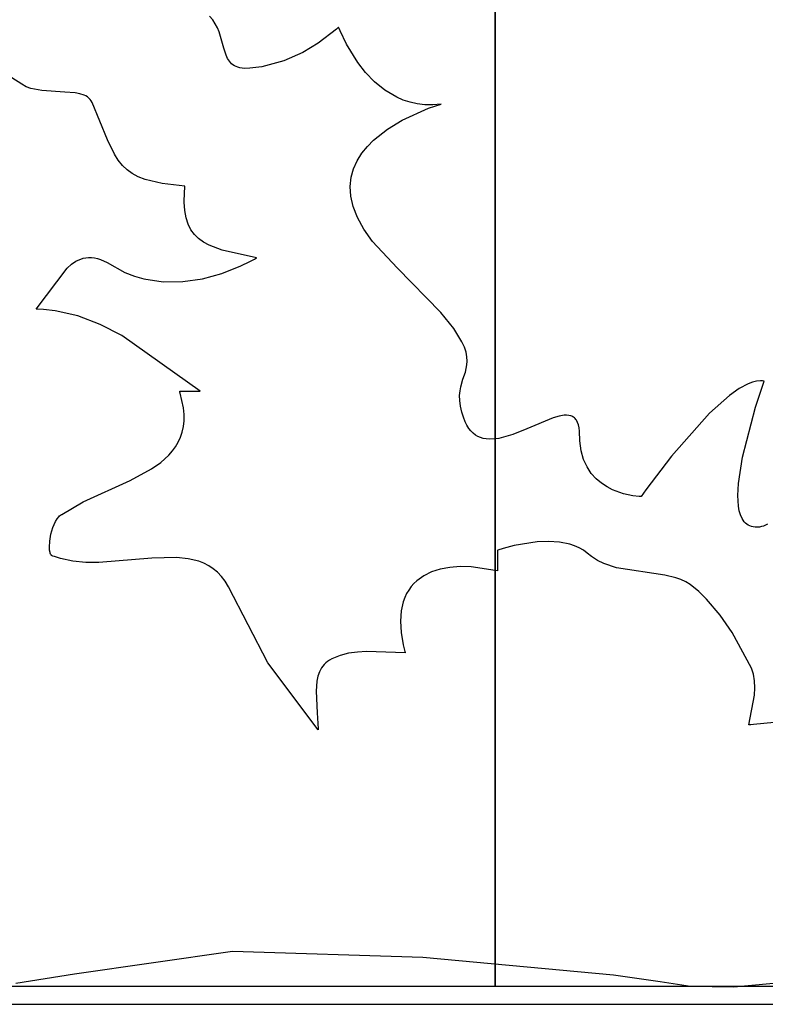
# Model space of a CAD drawing. Extents: x -1.87 to 2.02, y -1.45 to 3.07.
# Tile 44 of 59: x 0 to 1.01, y -1.45 to -0.11. Entities that reach past the tile are written whole.
import ezdxf

# ---------------------------------------------------------------- set-up
doc = ezdxf.new("R2010")
doc.units = 0

msp = doc.modelspace()

# ---------------------------------------------------------------- linework, layer by layer
at = {"layer": 'Layer 1', "color": 7, "linetype": 'CONTINUOUS'}
for p, q in [((0.643854, 1.7265), (0.643854, -1.030303)), ((0.643854, -0.714428), (0.643854, 1.298767)), ((0.261274, -0.115035), (0.25701, -0.110135)), ((0.264752, -0.120219), (0.261274, -0.115035)), ((0.267568, -0.125611), (0.264752, -0.120219)), ((0.269849, -0.131135), (0.267568, -0.125611)), ((0.276109, -0.153048), (0.269849, -0.131135)), ((0.429033, -0.127318), (0.404066, -0.146523)), ((0.431254, -0.12525), (0.429033, -0.127318)), ((0.431704, -0.124812), (0.431254, -0.12525)), ((0.431746, -0.124771), (0.431704, -0.124812)), ((0.431756, -0.12476), (0.431746, -0.124771)), ((0.431759, -0.124758), (0.431756, -0.12476)), ((0.43176, -0.124757), (0.431759, -0.124757)), ((0.431759, -0.124757), (0.431759, -0.124758)), ((0.431761, -0.12476), (0.43176, -0.124757)), ((0.43176, -0.124757), (0.43176, -0.124757)), ((0.43176, -0.124757), (0.43176, -0.124757)), ((0.431767, -0.124778), (0.431761, -0.12476)), ((0.432042, -0.125527), (0.431767, -0.124778)), ((0.433797, -0.12994), (0.432042, -0.125527)), ((0.442271, -0.147806), (0.433797, -0.12994)), ((0.404066, -0.146523), (0.383101, -0.158896)), ((0.279272, -0.162837), (0.276109, -0.153048)), ((0.383101, -0.158896), (0.357368, -0.170228)), ((0.457642, -0.172729), (0.442271, -0.147806)), ((0.281298, -0.167176), (0.279272, -0.162837)), ((0.283788, -0.171043), (0.281298, -0.167176)), ((0.285246, -0.172776), (0.283788, -0.171043)), ((0.286867, -0.174363), (0.285246, -0.172776)), ((0.357368, -0.170228), (0.327536, -0.178353)), ((0.468018, -0.185962), (0.457642, -0.172729)), ((0.002529, -0.202089), (-0.029668, -0.181881)), ((0.288666, -0.175794), (0.286867, -0.174363)), ((0.290659, -0.17706), (0.288666, -0.175794)), ((0.292862, -0.178152), (0.290659, -0.17706)), ((0.295289, -0.17906), (0.292862, -0.178152)), ((0.297958, -0.179775), (0.295289, -0.17906)), ((0.30408, -0.180587), (0.297958, -0.179775)), ((0.311353, -0.180512), (0.30408, -0.180587)), ((0.327536, -0.178353), (0.311353, -0.180512)), ((0.480244, -0.19871), (0.468018, -0.185962)), ((0.494361, -0.210223), (0.480244, -0.19871)), ((0.008451, -0.205373), (0.002529, -0.202089)), ((0.015049, -0.20781), (0.008451, -0.205373)), ((0.029709, -0.21071), (0.015049, -0.20781)), ((0.060903, -0.212585), (0.029709, -0.21071)), ((0.075165, -0.213833), (0.060903, -0.212585)), ((0.51041, -0.219752), (0.494361, -0.210223)), ((0.081465, -0.215032), (0.075165, -0.213833)), ((0.087023, -0.216803), (0.081465, -0.215032)), ((0.089479, -0.217948), (0.087023, -0.216803)), ((0.091695, -0.219289), (0.089479, -0.217948)), ((0.093655, -0.220844), (0.091695, -0.219289)), ((0.095341, -0.222631), (0.093655, -0.220844)), ((0.096734, -0.224667), (0.095341, -0.222631)), ((0.097817, -0.226971), (0.096734, -0.224667)), ((0.519172, -0.223538), (0.51041, -0.219752)), ((0.528434, -0.226546), (0.519172, -0.223538)), ((0.538199, -0.228684), (0.528434, -0.226546)), ((0.118513, -0.277361), (0.097817, -0.226971)), ((0.517883, -0.250656), (0.553362, -0.234676)), ((0.548473, -0.229857), (0.538199, -0.228684)), ((0.559262, -0.229971), (0.548473, -0.229857)), ((0.553362, -0.234676), (0.570516, -0.228959)), ((0.570571, -0.228934), (0.559262, -0.229971)), ((0.570516, -0.228959), (0.570638, -0.228926)), ((0.570649, -0.228923), (0.570571, -0.228934)), ((0.570638, -0.228926), (0.570648, -0.228923)), ((0.570648, -0.228923), (0.570649, -0.228923)), ((0.570649, -0.228923), (0.570649, -0.228923)), ((0.497959, -0.262729), (0.517883, -0.250656)), ((0.479077, -0.277649), (0.497959, -0.262729)), ((0.128223, -0.296832), (0.118513, -0.277361)), ((0.470612, -0.286206), (0.479077, -0.277649)), ((0.463111, -0.295509), (0.470612, -0.286206)), ((0.133357, -0.304869), (0.128223, -0.296832)), ((0.138939, -0.311876), (0.133357, -0.304869)), ((0.451935, -0.316404), (0.456807, -0.305572)), ((0.456807, -0.305572), (0.463111, -0.295509)), ((0.145165, -0.317929), (0.138939, -0.311876)), ((0.152231, -0.323106), (0.145165, -0.317929)), ((0.44873, -0.328019), (0.451935, -0.316404)), ((0.160336, -0.327482), (0.152231, -0.323106)), ((0.169674, -0.331133), (0.160336, -0.327482)), ((0.192841, -0.33657), (0.169674, -0.331133)), ((0.447425, -0.340427), (0.44873, -0.328019)), ((0.223303, -0.340027), (0.192841, -0.33657)), ((0.222796, -0.348779), (0.223275, -0.341755)), ((0.223275, -0.341755), (0.223353, -0.340847)), ((0.223424, -0.340048), (0.223303, -0.340027)), ((0.223353, -0.340847), (0.223393, -0.340391)), ((0.223393, -0.340391), (0.223414, -0.340162)), ((0.223414, -0.340162), (0.223424, -0.340048)), ((0.448255, -0.35364), (0.447425, -0.340427)), ((0.2226, -0.361617), (0.222796, -0.348779)), ((0.451454, -0.367671), (0.448255, -0.35364)), ((0.223411, -0.372943), (0.2226, -0.361617)), ((0.225217, -0.382877), (0.223411, -0.372943)), ((0.457257, -0.382531), (0.451454, -0.367671)), ((0.228007, -0.391539), (0.225217, -0.382877)), ((0.465897, -0.398231), (0.457257, -0.382531)), ((0.231771, -0.39905), (0.228007, -0.391539)), ((0.236498, -0.405528), (0.231771, -0.39905)), ((0.47761, -0.414784), (0.465897, -0.398231)), ((0.242177, -0.411096), (0.236498, -0.405528)), ((0.248796, -0.415872), (0.242177, -0.411096)), ((0.256345, -0.419976), (0.248796, -0.415872)), ((0.274189, -0.426653), (0.256345, -0.419976)), ((0.511116, -0.450462), (0.47761, -0.414784)), ((0.079215, -0.440067), (0.082544, -0.438721)), ((0.082544, -0.438721), (0.085981, -0.437697)), ((0.085981, -0.437697), (0.089531, -0.437016)), ((0.089531, -0.437016), (0.093203, -0.4367)), ((0.093203, -0.4367), (0.097003, -0.436767)), ((0.097003, -0.436767), (0.100938, -0.43724)), ((0.100938, -0.43724), (0.105015, -0.438137)), ((0.105015, -0.438137), (0.10924, -0.439481)), ((0.10924, -0.439481), (0.118163, -0.443587)), ((0.320555, -0.437238), (0.274189, -0.426653)), ((0.311643, -0.442065), (0.317724, -0.438862)), ((0.317724, -0.438862), (0.319231, -0.43804)), ((0.319231, -0.43804), (0.319983, -0.437626)), ((0.319983, -0.437626), (0.320359, -0.437418)), ((0.320359, -0.437418), (0.320546, -0.437314)), ((0.320546, -0.437314), (0.32064, -0.437262)), ((0.32064, -0.437262), (0.320555, -0.437238)), ((0.022077, -0.506655), (0.063947, -0.450927)), ((0.063947, -0.450927), (0.069806, -0.44584)), ((0.069806, -0.44584), (0.075987, -0.441716)), ((0.075987, -0.441716), (0.079215, -0.440067)), ((0.118163, -0.443587), (0.1424, -0.456901)), ((0.273725, -0.458147), (0.299254, -0.448052)), ((0.299254, -0.448052), (0.311643, -0.442065)), ((0.570277, -0.510971), (0.511116, -0.450462)), ((0.1424, -0.456901), (0.155087, -0.461806)), ((0.155087, -0.461806), (0.16799, -0.465503)), ((0.16799, -0.465503), (0.194267, -0.469491)), ((0.220882, -0.469304), (0.247484, -0.465377)), ((0.247484, -0.465377), (0.273725, -0.458147)), ((0.194267, -0.469491), (0.220882, -0.469304)), ((0.022051, -0.506702), (0.022077, -0.506655)), ((0.022176, -0.506702), (0.022051, -0.506702)), ((0.022426, -0.506702), (0.022176, -0.506702)), ((0.022926, -0.506704), (0.022426, -0.506702)), ((0.023925, -0.506713), (0.022926, -0.506704)), ((0.031893, -0.506991), (0.023925, -0.506713)), ((0.047695, -0.508628), (0.031893, -0.506991)), ((0.078722, -0.515807), (0.047695, -0.508628)), ((0.108909, -0.527391), (0.078722, -0.515807)), ((0.58769, -0.532965), (0.570277, -0.510971)), ((0.138168, -0.542419), (0.108909, -0.527391)), ((0.598615, -0.550661), (0.58769, -0.532965)), ((0.244175, -0.617747), (0.138168, -0.542419)), ((0.602026, -0.558179), (0.598615, -0.550661)), ((0.604272, -0.564962), (0.602026, -0.558179)), ((0.605505, -0.571124), (0.604272, -0.564962)), ((0.605877, -0.576777), (0.605505, -0.571124)), ((0.603355, -0.591817), (0.605542, -0.582035)), ((0.605542, -0.582035), (0.605877, -0.576777)), ((0.600164, -0.601377), (0.603355, -0.591817)), ((0.596156, -0.617281), (0.597185, -0.61162)), ((0.597185, -0.61162), (0.600164, -0.601377)), ((0.986415, -0.607481), (0.974054, -0.614081)), ((0.992265, -0.605296), (0.986415, -0.607481)), ((0.997854, -0.603934), (0.992265, -0.605296)), ((0.996402, -0.639098), (1.008037, -0.604229)), ((1.00315, -0.603454), (0.997854, -0.603934)), ((1.00568, -0.603564), (1.00315, -0.603454)), ((1.008124, -0.603918), (1.00568, -0.603564)), ((1.008037, -0.604229), (1.008137, -0.603956)), ((1.008149, -0.603923), (1.008124, -0.603918)), ((1.008137, -0.603956), (1.008146, -0.603931)), ((1.008146, -0.603931), (1.008149, -0.603924)), ((1.008149, -0.603924), (1.008149, -0.603923)), ((1.008149, -0.603923), (1.008149, -0.603923)), ((0.216485, -0.617829), (0.216489, -0.617812)), ((0.216537, -0.617995), (0.216485, -0.617829)), ((0.216489, -0.617812), (0.230759, -0.617812)), ((0.21664, -0.618328), (0.216537, -0.617995)), ((0.216844, -0.618991), (0.21664, -0.618328)), ((0.217239, -0.620311), (0.216844, -0.618991)), ((0.221559, -0.640116), (0.217239, -0.620311)), ((0.230759, -0.617812), (0.238491, -0.617812)), ((0.238491, -0.617812), (0.241894, -0.617812)), ((0.241894, -0.617812), (0.243404, -0.617812)), ((0.243404, -0.617812), (0.244101, -0.617812)), ((0.244101, -0.617812), (0.244185, -0.617812)), ((0.244259, -0.617812), (0.244175, -0.617747)), ((0.244185, -0.617812), (0.244227, -0.617812)), ((0.244227, -0.617812), (0.244248, -0.617812)), ((0.244248, -0.617812), (0.244259, -0.617812)), ((0.595638, -0.623452), (0.596156, -0.617281)), ((0.595782, -0.630247), (0.595638, -0.623452)), ((0.961017, -0.623255), (0.933902, -0.647414)), ((0.974054, -0.614081), (0.961017, -0.623255)), ((0.59674, -0.63778), (0.595782, -0.630247)), ((0.598666, -0.646162), (0.59674, -0.63778)), ((0.978623, -0.707155), (0.996402, -0.639098)), ((0.222368, -0.64914), (0.221559, -0.640116)), ((0.222333, -0.657617), (0.222368, -0.64914)), ((0.601711, -0.655508), (0.598666, -0.646162)), ((0.730256, -0.65133), (0.722496, -0.653573)), ((0.737305, -0.650184), (0.730256, -0.65133)), ((0.740526, -0.650099), (0.737305, -0.650184)), ((0.743526, -0.650382), (0.740526, -0.650099)), ((0.746288, -0.651061), (0.743526, -0.650382)), ((0.747576, -0.65156), (0.746288, -0.651061)), ((0.7488, -0.652169), (0.747576, -0.65156)), ((0.749957, -0.652893), (0.7488, -0.652169)), ((0.751045, -0.653735), (0.749957, -0.652893)), ((0.933902, -0.647414), (0.882409, -0.705577)), ((0.219898, -0.673043), (0.221495, -0.665575)), ((0.221495, -0.665575), (0.222333, -0.657617)), ((0.6021, -0.656544), (0.601711, -0.655508)), ((0.603158, -0.659132), (0.6021, -0.656544)), ((0.605464, -0.663841), (0.603158, -0.659132)), ((0.608011, -0.667952), (0.605464, -0.663841)), ((0.722496, -0.653573), (0.686686, -0.66861)), ((0.752064, -0.6547), (0.751045, -0.653735)), ((0.75301, -0.655791), (0.752064, -0.6547)), ((0.753883, -0.657012), (0.75301, -0.655791)), ((0.7554, -0.65986), (0.753883, -0.657012)), ((0.756599, -0.663274), (0.7554, -0.65986)), ((0.757467, -0.667284), (0.756599, -0.663274)), ((0.217583, -0.680051), (0.219898, -0.673043)), ((0.610787, -0.671491), (0.608011, -0.667952)), ((0.613779, -0.674488), (0.610787, -0.671491)), ((0.616972, -0.676971), (0.613779, -0.674488)), ((0.620353, -0.678967), (0.616972, -0.676971)), ((0.623909, -0.680505), (0.620353, -0.678967)), ((0.667563, -0.676325), (0.648878, -0.681551)), ((0.686686, -0.66861), (0.667563, -0.676325)), ((0.757988, -0.671923), (0.757467, -0.667284)), ((0.758412, -0.684774), (0.757988, -0.671923)), ((0.206758, -0.698592), (0.210971, -0.692796)), ((0.210971, -0.692796), (0.214593, -0.686626)), ((0.214593, -0.686626), (0.217583, -0.680051)), ((0.627628, -0.681612), (0.623909, -0.680505)), ((0.631494, -0.682318), (0.627628, -0.681612)), ((0.635495, -0.682649), (0.631494, -0.682318)), ((0.643849, -0.682301), (0.635495, -0.682649)), ((0.643854, -0.682301), (0.643849, -0.682301)), ((0.6439, -0.682295), (0.643854, -0.682301)), ((0.643854, -0.682302), (0.643854, -0.682301)), ((0.643854, -0.682301), (0.643854, -0.682301)), ((0.643854, -0.682301), (0.643854, -0.682306)), ((0.643854, -0.682325), (0.643854, -0.682302)), ((0.643854, -0.682306), (0.643854, -0.682328)), ((0.643854, -0.682452), (0.643854, -0.682325)), ((0.643854, -0.682328), (0.643854, -0.68242)), ((0.643854, -0.68242), (0.643854, -0.682798)), ((0.643854, -0.684025), (0.643854, -0.682452)), ((0.643854, -0.682798), (0.643854, -0.686812)), ((0.643854, -0.692053), (0.643854, -0.684025)), ((0.643854, -0.686812), (0.643854, -0.706011)), ((0.643854, -0.779101), (0.643854, -0.692053)), ((0.64397, -0.682287), (0.6439, -0.682295)), ((0.644108, -0.682271), (0.64397, -0.682287)), ((0.644386, -0.682238), (0.644108, -0.682271)), ((0.648878, -0.681551), (0.644386, -0.682238)), ((0.76023, -0.69825), (0.758412, -0.684774)), ((0.190999, -0.714015), (0.201997, -0.704041)), ((0.201997, -0.704041), (0.206758, -0.698592)), ((0.643854, -0.706011), (0.643854, -0.89399)), ((0.763579, -0.710016), (0.76023, -0.69825)), ((0.882409, -0.705577), (0.847704, -0.751356)), ((0.178318, -0.722947), (0.190999, -0.714015)), ((0.643854, -1.346961), (0.643854, -0.714428)), ((0.768228, -0.720188), (0.763579, -0.710016)), ((0.973229, -0.742612), (0.978623, -0.707155)), ((0.149256, -0.738602), (0.178318, -0.722947)), ((0.773945, -0.728883), (0.768228, -0.720188)), ((0.780498, -0.736216), (0.773945, -0.728883)), ((0.085817, -0.767501), (0.149256, -0.738602)), ((0.787655, -0.742303), (0.780498, -0.736216)), ((0.795183, -0.747261), (0.787655, -0.742303)), ((0.97242, -0.75877), (0.973229, -0.742612)), ((0.802852, -0.751205), (0.795183, -0.747261)), ((0.817683, -0.756515), (0.802852, -0.751205)), ((0.83029, -0.759162), (0.817683, -0.756515)), ((0.83882, -0.760072), (0.83029, -0.759162)), ((0.847704, -0.751356), (0.841576, -0.760035)), ((0.973257, -0.773146), (0.97242, -0.75877)), ((0.056857, -0.784416), (0.085817, -0.767501)), ((0.840976, -0.760167), (0.83882, -0.760072)), ((0.841425, -0.760174), (0.840976, -0.760167)), ((0.841467, -0.760174), (0.841425, -0.760174)), ((0.841477, -0.760174), (0.841467, -0.760174)), ((0.84148, -0.760174), (0.841477, -0.760174)), ((0.841481, -0.760173), (0.84148, -0.760174)), ((0.84148, -0.760174), (0.84148, -0.760174)), ((0.84148, -0.760174), (0.84148, -0.760174)), ((0.84148, -0.760174), (0.84148, -0.760174)), ((0.841576, -0.760035), (0.841481, -0.760173)), ((0.053891, -0.786479), (0.055149, -0.785464)), ((0.055149, -0.785464), (0.05645, -0.784645)), ((0.05645, -0.784645), (0.056857, -0.784416)), ((0.643854, -1.384256), (0.643854, -0.779101)), ((0.974383, -0.779494), (0.973257, -0.773146)), ((0.976029, -0.78519), (0.974383, -0.779494)), ((0.978231, -0.790165), (0.976029, -0.78519)), ((0.044798, -0.802209), (0.048318, -0.794027)), ((0.048318, -0.794027), (0.050399, -0.790569)), ((0.050399, -0.790569), (0.05268, -0.787678)), ((0.05268, -0.787678), (0.053891, -0.786479)), ((0.979552, -0.792361), (0.978231, -0.790165)), ((0.981026, -0.794351), (0.979552, -0.792361)), ((0.982657, -0.796126), (0.981026, -0.794351)), ((0.98445, -0.797678), (0.982657, -0.796126)), ((0.986409, -0.798998), (0.98445, -0.797678)), ((0.988539, -0.800077), (0.986409, -0.798998)), ((1.012642, -0.797805), (1.007239, -0.80021)), ((0.040628, -0.820576), (0.042205, -0.81135)), ((0.042205, -0.81135), (0.044798, -0.802209)), ((0.990844, -0.800908), (0.988539, -0.800077)), ((0.993329, -0.801481), (0.990844, -0.800908)), ((0.995998, -0.801787), (0.993329, -0.801481)), ((0.998839, -0.801818), (0.995998, -0.801787)), ((1.00168, -0.801561), (0.998839, -0.801818)), ((1.00448, -0.801022), (1.00168, -0.801561)), ((1.007239, -0.80021), (1.00448, -0.801022)), ((0.040154, -0.829014), (0.040628, -0.820576)), ((0.700404, -0.82159), (0.669306, -0.826742)), ((0.715836, -0.820942), (0.700404, -0.82159)), ((0.730714, -0.821898), (0.715836, -0.820942)), ((0.74468, -0.824695), (0.730714, -0.821898)), ((0.75121, -0.826858), (0.74468, -0.824695)), ((0.040358, -0.832664), (0.040154, -0.829014)), ((0.04087, -0.835789), (0.040358, -0.832664)), ((0.041246, -0.83712), (0.04087, -0.835789)), ((0.041702, -0.83828), (0.041246, -0.83712)), ((0.042241, -0.839253), (0.041702, -0.83828)), ((0.042542, -0.839666), (0.042241, -0.839253)), ((0.042864, -0.840027), (0.042542, -0.839666)), ((0.647046, -0.833088), (0.647035, -0.833092)), ((0.647035, -0.833092), (0.647035, -0.833092)), ((0.647035, -0.833092), (0.647035, -0.833092)), ((0.647035, -0.833092), (0.647035, -0.833092)), ((0.647035, -0.833092), (0.647035, -0.833092)), ((0.647035, -0.833092), (0.647035, -0.833092)), ((0.647035, -0.833092), (0.647035, -0.833094)), ((0.647035, -0.833094), (0.647035, -0.8331)), ((0.647035, -0.8331), (0.647035, -0.833165)), ((0.647035, -0.833165), (0.647035, -0.833483)), ((0.647035, -0.833483), (0.647035, -0.836988)), ((0.647035, -0.836988), (0.647035, -0.851625)), ((0.647074, -0.833079), (0.647046, -0.833088)), ((0.647184, -0.833042), (0.647074, -0.833079)), ((0.654354, -0.83077), (0.647184, -0.833042)), ((0.669306, -0.826742), (0.654354, -0.83077)), ((0.757377, -0.829571), (0.75121, -0.826858)), ((0.763138, -0.832863), (0.757377, -0.829571)), ((0.768448, -0.836765), (0.763138, -0.832863)), ((0.77422, -0.841557), (0.768448, -0.836765)), ((0.042886, -0.840042), (0.042864, -0.840027)), ((0.043011, -0.840094), (0.042886, -0.840042)), ((0.043261, -0.840197), (0.043011, -0.840094)), ((0.043762, -0.840402), (0.043261, -0.840197)), ((0.044767, -0.840804), (0.043762, -0.840402)), ((0.046786, -0.841577), (0.044767, -0.840804)), ((0.054984, -0.844266), (0.046786, -0.841577)), ((0.071902, -0.847894), (0.054984, -0.844266)), ((0.089369, -0.849552), (0.071902, -0.847894)), ((0.10721, -0.849679), (0.089369, -0.849552)), ((0.178817, -0.843602), (0.10721, -0.849679)), ((0.212321, -0.842729), (0.178817, -0.843602)), ((0.227886, -0.844364), (0.212321, -0.842729)), ((0.242428, -0.847961), (0.227886, -0.844364)), ((0.249259, -0.850633), (0.242428, -0.847961)), ((0.25577, -0.853959), (0.249259, -0.850633)), ((0.647035, -0.851625), (0.647035, -0.86085)), ((0.782525, -0.846651), (0.77422, -0.841557)), ((0.790924, -0.85083), (0.782525, -0.846651)), ((0.807887, -0.856885), (0.790924, -0.85083)), ((0.261937, -0.857994), (0.25577, -0.853959)), ((0.267738, -0.862793), (0.261937, -0.857994)), ((0.273153, -0.868411), (0.267738, -0.862793)), ((0.557495, -0.862406), (0.546958, -0.867611)), ((0.569287, -0.858599), (0.557495, -0.862406)), ((0.582238, -0.85618), (0.569287, -0.858599)), ((0.596253, -0.855137), (0.582238, -0.85618)), ((0.611237, -0.855461), (0.596253, -0.855137)), ((0.643734, -0.860164), (0.611237, -0.855461)), ((0.643854, -0.86019), (0.643734, -0.860164)), ((0.643854, -0.86062), (0.643854, -0.86019)), ((0.643855, -0.86019), (0.643854, -0.86019)), ((0.643854, -0.86019), (0.643854, -0.86019)), ((0.643854, -0.86019), (0.643854, -0.86019)), ((0.643854, -0.86019), (0.643854, -0.86019)), ((0.643854, -0.86019), (0.643854, -0.860191)), ((0.643854, -0.860191), (0.643854, -0.860195)), ((0.643854, -0.860195), (0.643854, -0.86021)), ((0.643854, -0.86021), (0.643854, -0.860272)), ((0.643854, -0.860272), (0.643854, -0.860928)), ((0.643854, -0.863963), (0.643854, -0.86062)), ((0.643854, -0.860928), (0.643854, -0.864145)), ((0.643854, -0.984639), (0.643854, -0.863963)), ((0.643854, -0.864145), (0.643854, -0.899648)), ((0.6439, -0.8602), (0.643855, -0.86019)), ((0.64399, -0.860219), (0.6439, -0.8602)), ((0.644169, -0.860257), (0.64399, -0.860219)), ((0.647035, -0.860867), (0.644169, -0.860257)), ((0.647035, -0.86085), (0.647035, -0.86086)), ((0.647035, -0.86086), (0.647035, -0.860864)), ((0.647035, -0.860864), (0.647035, -0.860867)), ((0.873562, -0.866797), (0.807887, -0.856885)), ((0.278159, -0.874901), (0.273153, -0.868411)), ((0.282733, -0.88232), (0.278159, -0.874901)), ((0.53371, -0.878064), (0.530024, -0.882259)), ((0.537769, -0.874226), (0.53371, -0.878064)), ((0.546958, -0.867611), (0.537769, -0.874226)), ((0.888245, -0.870164), (0.873562, -0.866797)), ((0.895163, -0.872595), (0.888245, -0.870164)), ((0.901758, -0.875673), (0.895163, -0.872595)), ((0.908002, -0.87951), (0.901758, -0.875673)), ((0.91949, -0.888939), (0.908002, -0.87951)), ((0.335654, -0.985268), (0.282733, -0.88232)), ((0.523817, -0.891723), (0.521321, -0.896995)), ((0.526722, -0.886812), (0.523817, -0.891723)), ((0.530024, -0.882259), (0.526722, -0.886812)), ((0.929995, -0.898989), (0.91949, -0.888939)), ((0.519245, -0.902628), (0.5164, -0.914984)), ((0.521321, -0.896995), (0.519245, -0.902628)), ((0.643854, -0.89399), (0.643854, -1.374825)), ((0.643854, -0.899648), (0.643854, -1.234895)), ((0.94858, -0.920675), (0.929995, -0.898989)), ((0.5164, -0.914984), (0.51538, -0.928803)), ((0.51538, -0.928803), (0.516277, -0.944094)), ((0.964724, -0.944475), (0.94858, -0.920675)), ((0.516277, -0.944094), (0.519188, -0.960869)), ((0.990841, -0.992428), (0.964724, -0.944475)), ((0.44514, -0.972282), (0.433659, -0.975248)), ((0.457147, -0.970732), (0.44514, -0.972282)), ((0.46959, -0.970248), (0.457147, -0.970732)), ((0.521988, -0.971982), (0.46959, -0.970248)), ((0.519188, -0.960869), (0.521429, -0.969816)), ((0.521429, -0.969816), (0.521746, -0.970961)), ((0.521746, -0.970961), (0.521908, -0.971535)), ((0.521908, -0.971535), (0.52199, -0.971823)), ((0.522031, -0.971967), (0.521988, -0.971982)), ((0.52199, -0.971823), (0.522031, -0.971967)), ((0.403914, -1.076072), (0.335654, -0.985268)), ((0.414274, -0.985368), (0.412102, -0.987524)), ((0.416698, -0.983389), (0.414274, -0.985368)), ((0.419388, -0.981598), (0.416698, -0.983389)), ((0.422354, -0.980003), (0.419388, -0.981598)), ((0.433659, -0.975248), (0.422354, -0.980003)), ((0.643854, -1.372871), (0.643854, -0.984639)), ((0.405691, -0.997729), (0.403681, -1.003647)), ((0.408465, -0.992329), (0.405691, -0.997729)), ((0.410169, -0.989847), (0.408465, -0.992329)), ((0.412102, -0.987524), (0.410169, -0.989847)), ((0.993528, -1.000748), (0.990841, -0.992428)), ((0.402337, -1.010008), (0.401252, -1.023748)), ((0.403681, -1.003647), (0.402337, -1.010008)), ((0.994963, -1.009789), (0.993528, -1.000748)), ((0.995327, -1.019373), (0.994963, -1.009789)), ((0.401252, -1.023748), (0.402744, -1.053166)), ((0.994797, -1.029323), (0.995327, -1.019373)), ((0.643854, -1.030303), (0.643854, -1.385178)), ((0.987317, -1.069194), (0.994797, -1.029323)), ((0.402744, -1.053166), (0.403748, -1.067621)), ((1.021649, -1.066369), (0.99349, -1.069019)), ((0.403748, -1.067621), (0.40397, -1.074517)), ((0.40398, -1.076142), (0.403914, -1.076072)), ((0.40397, -1.074517), (0.403978, -1.075358)), ((0.403978, -1.075358), (0.40398, -1.075777)), ((0.40398, -1.075777), (0.40398, -1.075985)), ((0.40398, -1.075985), (0.40398, -1.07609)), ((0.40398, -1.07609), (0.40398, -1.076142)), ((0.987316, -1.069202), (0.987317, -1.069194)), ((0.98733, -1.069202), (0.987316, -1.069202)), ((0.98821, -1.069198), (0.98733, -1.069202)), ((0.98997, -1.069166), (0.98821, -1.069198)), ((0.99349, -1.069019), (0.98997, -1.069166)), ((0.643854, -1.234895), (0.643854, -1.383331)), ((0.643854, -1.408683), (0.643854, -1.346961)), ((0.643854, -1.417909), (0.643854, -1.372871)), ((0.287855, -1.376384), (0.073929, -1.407022)), ((0.545679, -1.384181), (0.287855, -1.376384)), ((0.804038, -1.408303), (0.545679, -1.384181)), ((0.643854, -1.374825), (0.643854, -1.420681)), ((0.643854, -1.383331), (0.643854, -1.41897)), ((0.643854, -1.415507), (0.643854, -1.384256)), ((0.643854, -1.385178), (0.643854, -1.416787)), ((0.073929, -1.407022), (-0.005318, -1.419426)), ((0.643854, -1.421436), (0.643854, -1.408683)), ((0.866988, -1.417344), (0.804038, -1.408303)), ((-0.793181, -1.422997), (0.564376, -1.422997)), ((-0.690096, -1.422997), (0.254366, -1.422997)), ((-0.169511, -1.422997), (0.446417, -1.422997)), ((0.254366, -1.422997), (0.583611, -1.422997)), ((0.446417, -1.422997), (0.637868, -1.422997)), ((0.564376, -1.422997), (0.630472, -1.422997)), ((0.583611, -1.422997), (0.642832, -1.422997)), ((0.630472, -1.422997), (0.643018, -1.422997)), ((0.637868, -1.422997), (0.643171, -1.422997)), ((0.642832, -1.422997), (0.643836, -1.422997)), ((0.643018, -1.422997), (0.643807, -1.422997)), ((0.643171, -1.422997), (0.643854, -1.422997)), ((0.643807, -1.422997), (0.643852, -1.422997)), ((0.643836, -1.422997), (0.643854, -1.422997)), ((0.643852, -1.422997), (0.643854, -1.422997)), ((0.643854, -1.422158), (0.643854, -1.415507)), ((0.643854, -1.416787), (0.643854, -1.422603)), ((0.643854, -1.422044), (0.643854, -1.417909)), ((0.643854, -1.41897), (0.643854, -1.422228)), ((0.643854, -1.420681), (0.643854, -1.422989)), ((0.643854, -1.422626), (0.643854, -1.421436)), ((0.643854, -1.422891), (0.643854, -1.422044)), ((0.643854, -1.422792), (0.643854, -1.422158)), ((0.643854, -1.422228), (0.643854, -1.422905)), ((0.643854, -1.422603), (0.643854, -1.422972)), ((0.643854, -1.422914), (0.643854, -1.422626)), ((0.643854, -1.422949), (0.643854, -1.422792)), ((0.643854, -1.422971), (0.643854, -1.422891)), ((0.643854, -1.422905), (0.643854, -1.422997)), ((0.643854, -1.422981), (0.643854, -1.422914)), ((0.643854, -1.422987), (0.643854, -1.422949)), ((0.643854, -1.422991), (0.643854, -1.422971)), ((0.643854, -1.422972), (0.643854, -1.422996)), ((0.643854, -1.422995), (0.643854, -1.422981)), ((0.643854, -1.422995), (0.643854, -1.422987)), ((0.643854, -1.422989), (0.643854, -1.422997)), ((0.643854, -1.422996), (0.643854, -1.422991)), ((0.643854, -1.422997), (0.643854, -1.422995)), ((0.643854, -1.422997), (0.643854, -1.422995)), ((0.643854, -1.422996), (0.643854, -1.422997)), ((0.643854, -1.422997), (0.643854, -1.422996)), ((0.643854, -1.422997), (0.643854, -1.422997)), ((0.643854, -1.422997), (0.643854, -1.422997)), ((0.643854, -1.422997), (0.643854, -1.422997)), ((0.643854, -1.422997), (0.643856, -1.422997)), ((0.643854, -1.422997), (0.643855, -1.422997)), ((0.643854, -1.422997), (0.643854, -1.422997)), ((0.643854, -1.422997), (0.643854, -1.422997)), ((0.643854, -1.422997), (0.643854, -1.422997)), ((0.643854, -1.422997), (0.643854, -1.422997)), ((0.643854, -1.422997), (0.643854, -1.422997)), ((0.643854, -1.422997), (0.643854, -1.422997)), ((0.643854, -1.422997), (0.643855, -1.422997)), ((0.643855, -1.422997), (0.643862, -1.422997)), ((0.643855, -1.422997), (0.643859, -1.422997)), ((0.643856, -1.422997), (0.643867, -1.422997)), ((0.643859, -1.422997), (0.643876, -1.422997)), ((0.643862, -1.422997), (0.643896, -1.422997)), ((0.643867, -1.422997), (0.643918, -1.422997)), ((0.643876, -1.422997), (0.643942, -1.422997)), ((0.643896, -1.422997), (0.644046, -1.422997)), ((0.643918, -1.422997), (0.644136, -1.422997)), ((0.643942, -1.422997), (0.644649, -1.422997)), ((0.644046, -1.422997), (0.644671, -1.422997)), ((0.644136, -1.422997), (0.645026, -1.422997)), ((0.644649, -1.422997), (0.648111, -1.422997)), ((0.644671, -1.422997), (0.651365, -1.422997)), ((0.645026, -1.422997), (0.654449, -1.422997)), ((0.648111, -1.422997), (0.686309, -1.422997)), ((0.651365, -1.422997), (0.683493, -1.422997)), ((0.654449, -1.422997), (0.699087, -1.422997)), ((0.683493, -1.422997), (0.998495, -1.422997)), ((0.686309, -1.422997), (1.046978, -1.422997)), ((0.699087, -1.422997), (1.634418, -1.422997)), ((0.908429, -1.423352), (0.866988, -1.417344)), ((0.966721, -1.42451), (0.908429, -1.423352)), ((1.051154, -1.416531), (0.966721, -1.42451)), ((0.998495, -1.422997), (1.804764, -1.422997)), ((-1.59458, -1.447674), (0.719737, -1.447674)), ((0.719737, -1.447674), (1.744586, -1.447674))]:
    msp.add_line(p, q, dxfattribs=at)

doc.saveas('drawing.dxf')
